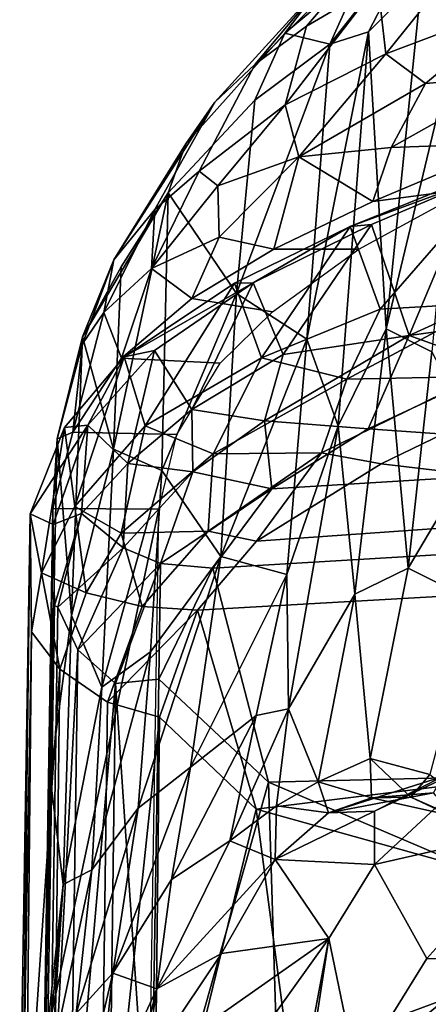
# Model space of a CAD drawing. Header units: millimetres. Extents: x -320 to 320, y -487 to 330.
# Tile 99 of 188: x -219 to -201, y 191 to 233. Entities that reach past the tile are written whole.
import ezdxf

# ---------------------------------------------------------------- set-up
doc = ezdxf.new("R2010")
doc.units = ezdxf.units.MM
doc.layers.add('Layer 01', color=7, linetype='Continuous', true_color=0x000000)

msp = doc.modelspace()

# ---------------------------------------------------------------- linework, layer by layer
at = {"layer": 'Layer 01'}
for points in [[(-202.77, 237.176, 820.548), (-206.374, 232.946, 823.691), (-203.351, 234.716, 828.314), (-198.971, 239.346, 825.777)], [(-208.544, 231.333, 818.684), (-206.374, 232.946, 823.691), (-202.77, 237.176, 820.548)], [(-208.544, 231.333, 818.684), (-202.77, 237.176, 820.548), (-205.671, 234.784, 812.458)], [(-201.407, 237.21, 804.948), (-205.378, 232.18, 791.081), (-203.894, 235.491, 804.068)], [(-201.407, 237.21, 804.948), (-203.745, 232.704, 787.619), (-205.378, 232.18, 791.081)], [(-201.484, 234.96, 793.693), (-203.745, 232.704, 787.619), (-201.407, 237.21, 804.948)], [(-203.014, 231.772, 834.432), (-198.896, 236.894, 832.778), (-203.351, 234.716, 828.314)], [(-197.205, 233.965, 839.486), (-198.896, 236.894, 832.778), (-203.014, 231.772, 834.432)], [(-205.378, 232.18, 791.081), (-207.294, 232.638, 804.399), (-203.894, 235.491, 804.068)], [(-205.671, 234.784, 812.458), (-203.894, 235.491, 804.068), (-207.294, 232.638, 804.399)], [(-202.998, 220.101, 725.878), (-203.745, 232.704, 787.619), (-201.484, 234.96, 793.693)], [(-199.61, 234.241, 789.008), (-202.998, 220.101, 725.878), (-201.484, 234.96, 793.693)], [(-207.294, 232.638, 804.399), (-211.493, 227.946, 806.279), (-210.261, 229.714, 813.129), (-205.671, 234.784, 812.458)], [(-210.261, 229.714, 813.129), (-208.544, 231.333, 818.684), (-205.671, 234.784, 812.458)], [(-207.272, 229.608, 829.292), (-203.351, 234.716, 828.314), (-206.374, 232.946, 823.691)], [(-207.272, 229.608, 829.292), (-203.014, 231.772, 834.432), (-203.351, 234.716, 828.314)], [(-201.054, 219.121, 719.999), (-202.998, 220.101, 725.878), (-199.61, 234.241, 789.008)], [(-197.205, 233.965, 839.486), (-203.014, 231.772, 834.432), (-201.328, 230.511, 837.981)], [(-197.345, 230.846, 841.573), (-197.205, 233.965, 839.486), (-201.328, 230.511, 837.981)], [(-210.924, 226.787, 823.455), (-207.272, 229.608, 829.292), (-206.374, 232.946, 823.691), (-208.544, 231.333, 818.684)], [(-207.294, 232.638, 804.399), (-208.566, 229.802, 793.857), (-212.243, 225.87, 796.017), (-211.493, 227.946, 806.279)], [(-208.566, 229.802, 793.857), (-207.294, 232.638, 804.399), (-205.378, 232.18, 791.081)], [(-206.351, 219.656, 733.598), (-205.378, 232.18, 791.081), (-203.745, 232.704, 787.619)], [(-203.745, 232.704, 787.619), (-205.026, 215.985, 711.45), (-206.351, 219.656, 733.598)], [(-202.998, 220.101, 725.878), (-205.026, 215.985, 711.45), (-203.745, 232.704, 787.619)], [(-209.342, 221.6, 757.183), (-208.566, 229.802, 793.857), (-205.378, 232.18, 791.081)], [(-206.351, 219.656, 733.598), (-209.342, 221.6, 757.183), (-205.378, 232.18, 791.081)], [(-203.014, 231.772, 834.432), (-207.272, 229.608, 829.292), (-206.699, 227.391, 833.132)], [(-201.328, 230.511, 837.981), (-203.014, 231.772, 834.432), (-206.699, 227.391, 833.132)], [(-212.806, 225.155, 818.316), (-210.924, 226.787, 823.455), (-208.544, 231.333, 818.684), (-210.261, 229.714, 813.129)], [(-202.785, 227.795, 837.544), (-197.685, 227.978, 841.64), (-197.345, 230.846, 841.573)], [(-202.785, 227.795, 837.544), (-197.345, 230.846, 841.573), (-201.328, 230.511, 837.981)], [(-201.328, 230.511, 837.981), (-206.699, 227.391, 833.132), (-202.785, 227.795, 837.544)], [(-211.493, 227.946, 806.279), (-214.545, 223.024, 809.229), (-210.261, 229.714, 813.129)], [(-212.806, 225.155, 818.316), (-210.261, 229.714, 813.129), (-214.545, 223.024, 809.229)], [(-212.243, 225.87, 796.017), (-208.566, 229.802, 793.857), (-209.342, 221.6, 757.183)], [(-210.924, 226.787, 823.455), (-210.126, 226.162, 827.025), (-207.272, 229.608, 829.292)], [(-207.272, 229.608, 829.292), (-210.126, 226.162, 827.025), (-206.699, 227.391, 833.132)], [(-203.559, 225.498, 836.959), (-199.466, 226.04, 834.553), (-191.179, 229.623, 840.28), (-197.685, 227.978, 841.64)], [(-212.243, 225.87, 796.017), (-215.868, 219.751, 797.504), (-214.545, 223.024, 809.229), (-211.493, 227.946, 806.279)], [(-202.785, 227.795, 837.544), (-206.699, 227.391, 833.132), (-203.559, 225.498, 836.959)], [(-202.785, 227.795, 837.544), (-203.559, 225.498, 836.959), (-197.685, 227.978, 841.64)], [(-210.074, 223.987, 828.463), (-206.699, 227.391, 833.132), (-210.126, 226.162, 827.025)], [(-206.699, 227.391, 833.132), (-210.074, 223.987, 828.463), (-207.755, 223.477, 832.16)], [(-206.699, 227.391, 833.132), (-207.755, 223.477, 832.16), (-203.559, 225.498, 836.959)], [(-204.52, 224.438, 837.435), (-197.869, 227.125, 842.695), (-199.256, 226.383, 840.497)], [(-204.52, 224.438, 837.435), (-203.254, 220.934, 838.499), (-197.869, 227.125, 842.695)], [(-198.601, 221.2, 841.925), (-197.869, 227.125, 842.695), (-203.254, 220.934, 838.499)], [(-212.947, 222.651, 821.967), (-210.924, 226.787, 823.455), (-212.806, 225.155, 818.316)], [(-210.126, 226.162, 827.025), (-210.924, 226.787, 823.455), (-212.947, 222.651, 821.967)], [(-210.126, 226.162, 827.025), (-212.947, 222.651, 821.967), (-210.074, 223.987, 828.463)], [(-199.256, 226.383, 840.497), (-203.618, 224.529, 836.846), (-204.52, 224.438, 837.435)], [(-203.618, 224.529, 836.846), (-199.256, 226.383, 840.497), (-202.016, 219.818, 838.167)], [(-194.709, 223.155, 843.252), (-202.016, 219.818, 838.167), (-199.256, 226.383, 840.497)], [(-214.232, 222.721, 796.219), (-215.868, 219.751, 797.504), (-212.243, 225.87, 796.017)], [(-214.556, 214.99, 761.951), (-214.232, 222.721, 796.219), (-212.243, 225.87, 796.017)], [(-214.556, 214.99, 761.951), (-212.243, 225.87, 796.017), (-212.509, 214.084, 740.808)], [(-212.509, 214.084, 740.808), (-212.243, 225.87, 796.017), (-209.342, 221.6, 757.183)], [(-204.148, 223.473, 829.497), (-199.466, 226.04, 834.553), (-203.559, 225.498, 836.959), (-207.755, 223.477, 832.16)], [(-212.947, 222.651, 821.967), (-212.806, 225.155, 818.316), (-214.972, 220.79, 814.184)], [(-212.806, 225.155, 818.316), (-214.545, 223.024, 809.229), (-214.972, 220.79, 814.184)], [(-208.639, 222.046, 831.089), (-209.43, 222.037, 831.65), (-204.52, 224.438, 837.435)], [(-204.52, 224.438, 837.435), (-209.43, 222.037, 831.65), (-208.279, 218.87, 833.149)], [(-203.618, 224.529, 836.846), (-208.639, 222.046, 831.089), (-204.52, 224.438, 837.435)], [(-207.367, 219.008, 832.6), (-208.639, 222.046, 831.089), (-203.618, 224.529, 836.846)], [(-204.52, 224.438, 837.435), (-208.279, 218.87, 833.149), (-203.254, 220.934, 838.499)], [(-202.016, 219.818, 838.167), (-207.367, 219.008, 832.6), (-203.618, 224.529, 836.846)], [(-211.233, 221.389, 826.505), (-210.074, 223.987, 828.463), (-212.947, 222.651, 821.967)], [(-210.074, 223.987, 828.463), (-211.233, 221.389, 826.505), (-207.755, 223.477, 832.16)], [(-211.233, 221.389, 826.505), (-207.82, 220.814, 823.027), (-204.148, 223.473, 829.497), (-207.755, 223.477, 832.16)], [(-202.016, 219.818, 838.167), (-194.709, 223.155, 843.252), (-193.667, 220.968, 842.485)], [(-214.972, 220.79, 814.184), (-214.545, 223.024, 809.229), (-215.873, 219.454, 807.81)], [(-215.873, 219.454, 807.81), (-214.545, 223.024, 809.229), (-215.868, 219.751, 797.504)], [(-215.868, 219.751, 797.504), (-214.232, 222.721, 796.219), (-214.556, 214.99, 761.951)], [(-212.947, 222.651, 821.967), (-214.972, 220.79, 814.184), (-214.221, 218.85, 818.486)], [(-212.947, 222.651, 821.967), (-214.221, 218.85, 818.486), (-211.233, 221.389, 826.505)], [(-214.109, 218.906, 822.479), (-209.43, 222.037, 831.65), (-208.639, 222.046, 831.089)], [(-214.109, 218.906, 822.479), (-208.639, 222.046, 831.089), (-212.82, 219.169, 822.83)], [(-209.43, 222.037, 831.65), (-214.109, 218.906, 822.479), (-213.216, 215.983, 824.682)], [(-213.216, 215.983, 824.682), (-208.279, 218.87, 833.149), (-209.43, 222.037, 831.65)], [(-211.232, 216.676, 826.357), (-212.82, 219.169, 822.83), (-208.639, 222.046, 831.089)], [(-207.367, 219.008, 832.6), (-211.232, 216.676, 826.357), (-208.639, 222.046, 831.089)], [(-212.509, 214.084, 740.808), (-209.342, 221.6, 757.183), (-210.01, 210.426, 707.504)], [(-209.342, 221.6, 757.183), (-206.351, 219.656, 733.598), (-210.01, 210.426, 707.504)], [(-210.039, 218.637, 816.714), (-207.82, 220.814, 823.027), (-211.233, 221.389, 826.505), (-214.221, 218.85, 818.486)], [(-204.66, 217.963, 836.456), (-199.139, 218.069, 839.476), (-198.601, 221.2, 841.925)], [(-204.66, 217.963, 836.456), (-198.601, 221.2, 841.925), (-203.254, 220.934, 838.499)], [(-215.873, 219.454, 807.81), (-216.28, 215.707, 807.045), (-214.972, 220.79, 814.184)], [(-214.972, 220.79, 814.184), (-216.28, 215.707, 807.045), (-214.221, 218.85, 818.486)], [(-203.254, 220.934, 838.499), (-208.279, 218.87, 833.149), (-204.66, 217.963, 836.456)], [(-202.016, 219.818, 838.167), (-193.667, 220.968, 842.485), (-198.2, 218.438, 838.626)], [(-208.146, 216.184, 830.592), (-202.016, 219.818, 838.167), (-203.76, 215.846, 833.342)], [(-208.146, 216.184, 830.592), (-207.367, 219.008, 832.6), (-202.016, 219.818, 838.167)], [(-204.319, 208.837, 676.725), (-205.026, 215.985, 711.45), (-202.998, 220.101, 725.878)], [(-202.056, 209.934, 679.521), (-204.319, 208.837, 676.725), (-202.998, 220.101, 725.878)], [(-202.016, 219.818, 838.167), (-198.2, 218.438, 838.626), (-203.76, 215.846, 833.342)], [(-202.056, 209.934, 679.521), (-202.998, 220.101, 725.878), (-201.054, 219.121, 719.999)], [(-216.949, 215.424, 797.128), (-215.868, 219.751, 797.504), (-216.343, 207.923, 749.333)], [(-215.873, 219.454, 807.81), (-215.868, 219.751, 797.504), (-216.949, 215.424, 797.128)], [(-216.28, 215.707, 807.045), (-215.873, 219.454, 807.81), (-216.949, 215.424, 797.128)], [(-214.556, 214.99, 761.951), (-216.343, 207.923, 749.333), (-215.868, 219.751, 797.504)], [(-206.351, 219.656, 733.598), (-207.208, 209.67, 689.931), (-210.01, 210.426, 707.504)], [(-205.026, 215.985, 711.45), (-207.208, 209.67, 689.931), (-206.351, 219.656, 733.598)], [(-214.109, 218.906, 822.479), (-212.82, 219.169, 822.83), (-215.645, 216.01, 812.004)], [(-213.941, 214.375, 819.199), (-215.645, 216.01, 812.004), (-212.82, 219.169, 822.83)], [(-211.232, 216.676, 826.357), (-213.941, 214.375, 819.199), (-212.82, 219.169, 822.83)], [(-211.232, 216.676, 826.357), (-207.367, 219.008, 832.6), (-208.146, 216.184, 830.592)], [(-202.056, 209.934, 679.521), (-201.054, 219.121, 719.999), (-198.973, 215.141, 703.456)], [(-216.64, 215.902, 811.725), (-214.109, 218.906, 822.479), (-215.645, 216.01, 812.004)], [(-216.64, 215.902, 811.725), (-216.192, 212.553, 814.082), (-214.109, 218.906, 822.479)], [(-211.866, 215.609, 806.174), (-210.039, 218.637, 816.714), (-214.221, 218.85, 818.486), (-216.28, 215.707, 807.045)], [(-216.192, 212.553, 814.082), (-213.216, 215.983, 824.682), (-214.109, 218.906, 822.479)], [(-208.279, 218.87, 833.149), (-213.216, 215.983, 824.682), (-210.334, 214.787, 828.774)], [(-204.66, 217.963, 836.456), (-208.279, 218.87, 833.149), (-210.334, 214.787, 828.774)], [(-180.815, 218.145, 833.123), (-186.234, 214.627, 823.977), (-203.76, 215.846, 833.342), (-198.2, 218.438, 838.626)], [(-210.334, 214.787, 828.774), (-205.729, 214.831, 832.732), (-204.66, 217.963, 836.456)], [(-204.66, 217.963, 836.456), (-205.729, 214.831, 832.732), (-199.139, 218.069, 839.476)], [(-195.759, 217.979, 839.654), (-199.139, 218.069, 839.476), (-205.729, 214.831, 832.732), (-203.202, 214.367, 832.028)], [(-203.202, 214.367, 832.028), (-187.795, 212.54, 821.057), (-180.925, 217.254, 833.698), (-195.759, 217.979, 839.654)], [(-213.941, 214.375, 819.199), (-211.232, 216.676, 826.357), (-211.196, 214.033, 824.681)], [(-211.196, 214.033, 824.681), (-211.232, 216.676, 826.357), (-208.146, 216.184, 830.592)], [(-211.196, 214.033, 824.681), (-208.146, 216.184, 830.592), (-207.844, 213.304, 826.841)], [(-208.146, 216.184, 830.592), (-203.76, 215.846, 833.342), (-207.844, 213.304, 826.841)], [(-218.091, 212.246, 797.16), (-216.64, 215.902, 811.725), (-215.645, 216.01, 812.004)], [(-218.091, 212.246, 797.16), (-215.645, 216.01, 812.004), (-217.108, 211.788, 795.217)], [(-216.64, 215.902, 811.725), (-218.091, 212.246, 797.16), (-217.61, 209.733, 802.871)], [(-217.61, 209.733, 802.871), (-216.192, 212.553, 814.082), (-216.64, 215.902, 811.725)], [(-216.949, 215.424, 797.128), (-217.129, 212.473, 794.026), (-216.28, 215.707, 807.045)], [(-217.129, 212.473, 794.026), (-212.626, 212.439, 793.85), (-211.866, 215.609, 806.174), (-216.28, 215.707, 807.045)], [(-215.918, 212.262, 810.177), (-217.108, 211.788, 795.217), (-215.645, 216.01, 812.004)], [(-216.192, 212.553, 814.082), (-214.228, 211.426, 818.518), (-213.216, 215.983, 824.682)], [(-213.941, 214.375, 819.199), (-215.918, 212.262, 810.177), (-215.645, 216.01, 812.004)], [(-213.216, 215.983, 824.682), (-214.228, 211.426, 818.518), (-210.334, 214.787, 828.774)], [(-186.234, 214.627, 823.977), (-207.844, 213.304, 826.841), (-203.76, 215.846, 833.342)], [(-205.026, 215.985, 711.45), (-207.128, 203.966, 661.732), (-207.208, 209.67, 689.931)], [(-204.319, 208.837, 676.725), (-207.128, 203.966, 661.732), (-205.026, 215.985, 711.45)], [(-217.129, 212.473, 794.026), (-216.949, 215.424, 797.128), (-217.242, 201.085, 740.261)], [(-217.242, 201.085, 740.261), (-216.949, 215.424, 797.128), (-216.343, 207.923, 749.333)], [(-215.053, 204.892, 719.543), (-216.343, 207.923, 749.333), (-214.556, 214.99, 761.951)], [(-215.053, 204.892, 719.543), (-214.556, 214.99, 761.951), (-212.509, 214.084, 740.808)], [(-210.334, 214.787, 828.774), (-210.535, 211.515, 823.704), (-205.729, 214.831, 832.732)], [(-208.495, 211.085, 823.227), (-205.729, 214.831, 832.732), (-210.535, 211.515, 823.704)], [(-205.729, 214.831, 832.732), (-208.495, 211.085, 823.227), (-203.202, 214.367, 832.028)], [(-199.186, 208.511, 675.576), (-202.056, 209.934, 679.521), (-198.973, 215.141, 703.456)], [(-215.918, 212.262, 810.177), (-213.941, 214.375, 819.199), (-214.139, 210.805, 814.918)], [(-214.228, 211.426, 818.518), (-210.535, 211.515, 823.704), (-210.334, 214.787, 828.774)], [(-211.196, 214.033, 824.681), (-214.139, 210.805, 814.918), (-213.941, 214.375, 819.199)], [(-207.844, 213.304, 826.841), (-186.234, 214.627, 823.977), (-188.756, 211.225, 812.955), (-210.342, 209.935, 816.081)], [(-215.053, 204.892, 719.543), (-212.509, 214.084, 740.808), (-212.986, 206.38, 708.124)], [(-214.139, 210.805, 814.918), (-211.196, 214.033, 824.681), (-212.568, 210.138, 816.133)], [(-212.986, 206.38, 708.124), (-212.509, 214.084, 740.808), (-210.01, 210.426, 707.504)], [(-211.196, 214.033, 824.681), (-207.844, 213.304, 826.841), (-212.568, 210.138, 816.133)], [(-203.202, 214.367, 832.028), (-208.495, 211.085, 823.227), (-187.795, 212.54, 821.057)], [(-207.844, 213.304, 826.841), (-210.342, 209.935, 816.081), (-212.568, 210.138, 816.133)], [(-217.61, 209.733, 802.871), (-215.72, 208.891, 809.743), (-216.192, 212.553, 814.082)], [(-217.493, 189.533, 702.074), (-217.129, 212.473, 794.026), (-217.242, 201.085, 740.261)], [(-217.129, 212.473, 794.026), (-217.493, 189.533, 702.074), (-212.626, 212.439, 793.85)], [(-212.626, 212.439, 793.85), (-217.493, 189.533, 702.074), (-212.969, 191.072, 708.167)], [(-216.192, 212.553, 814.082), (-215.72, 208.891, 809.743), (-214.228, 211.426, 818.518)], [(-187.795, 212.54, 821.057), (-208.495, 211.085, 823.227), (-210.992, 208.15, 813.44), (-187.864, 209.47, 809.831)], [(-217.495, 187.304, 697.169), (-218.48, 187.838, 699.464), (-218.091, 212.246, 797.16), (-217.108, 211.788, 795.217)], [(-218.091, 212.246, 797.16), (-218.48, 187.838, 699.464), (-218.43, 184.278, 699.132)], [(-218.03, 207.232, 793.255), (-218.091, 212.246, 797.16), (-218.43, 184.278, 699.132)], [(-218.091, 212.246, 797.16), (-218.03, 207.232, 793.255), (-217.61, 209.733, 802.871)], [(-215.918, 212.262, 810.177), (-217.061, 208.347, 793.763), (-217.108, 211.788, 795.217)], [(-217.061, 208.347, 793.763), (-215.918, 212.262, 810.177), (-216.914, 208.289, 797.942)], [(-216.914, 208.289, 797.942), (-215.918, 212.262, 810.177), (-214.139, 210.805, 814.918)], [(-217.108, 211.788, 795.217), (-217.061, 208.347, 793.763), (-217.495, 187.304, 697.169)], [(-214.228, 211.426, 818.518), (-213.339, 208.314, 813.112), (-210.535, 211.515, 823.704)], [(-208.495, 211.085, 823.227), (-210.535, 211.515, 823.704), (-213.339, 208.314, 813.112), (-210.992, 208.15, 813.44)], [(-215.72, 208.891, 809.743), (-213.339, 208.314, 813.112), (-214.228, 211.426, 818.518)], [(-188.756, 211.225, 812.955), (-191.866, 201.258, 774.935), (-207.983, 200.849, 779.049), (-210.342, 209.935, 816.081)], [(-216.914, 208.289, 797.942), (-214.139, 210.805, 814.918), (-216.061, 206.471, 797.618)], [(-216.061, 206.471, 797.618), (-214.139, 210.805, 814.918), (-212.568, 210.138, 816.133)], [(-213.512, 199.753, 682.459), (-212.986, 206.38, 708.124), (-210.01, 210.426, 707.504)], [(-213.512, 199.753, 682.459), (-210.01, 210.426, 707.504), (-211.293, 201.489, 673.43)], [(-210.01, 210.426, 707.504), (-207.208, 209.67, 689.931), (-211.293, 201.489, 673.43)], [(-216.061, 206.471, 797.618), (-212.568, 210.138, 816.133), (-214.475, 205.039, 796.536)], [(-212.63, 205.221, 798.245), (-214.475, 205.039, 796.536), (-212.568, 210.138, 816.133)], [(-212.63, 205.221, 798.245), (-212.568, 210.138, 816.133), (-210.342, 209.935, 816.081)], [(-212.63, 205.221, 798.245), (-210.342, 209.935, 816.081), (-207.983, 200.849, 779.049)], [(-203.675, 201.866, 646.703), (-204.319, 208.837, 676.725), (-202.056, 209.934, 679.521)], [(-202.056, 209.934, 679.521), (-199.186, 208.511, 675.576), (-201.147, 201.18, 645.574), (-203.675, 201.866, 646.703)], [(-218.03, 207.232, 793.255), (-216.826, 205.658, 797.088), (-217.61, 209.733, 802.871)], [(-217.61, 209.733, 802.871), (-216.826, 205.658, 797.088), (-215.72, 208.891, 809.743)], [(-207.208, 209.67, 689.931), (-208.506, 203.684, 666.765), (-211.293, 201.489, 673.43)], [(-187.864, 209.47, 809.831), (-210.992, 208.15, 813.44), (-208.503, 199.716, 778.879), (-192.919, 201.631, 780.903)], [(-208.506, 203.684, 666.765), (-207.208, 209.67, 689.931), (-207.128, 203.966, 661.732)], [(-216.826, 205.658, 797.088), (-214.808, 204.244, 797.118), (-213.339, 208.314, 813.112), (-215.72, 208.891, 809.743)], [(-205.877, 200.868, 644.649), (-207.128, 203.966, 661.732), (-204.319, 208.837, 676.725)], [(-203.675, 201.866, 646.703), (-205.877, 200.868, 644.649), (-204.319, 208.837, 676.725)], [(-217.495, 187.304, 697.169), (-217.061, 208.347, 793.763), (-217.445, 184.292, 698.22)], [(-217.445, 184.292, 698.22), (-217.061, 208.347, 793.763), (-216.914, 208.289, 797.942), (-217.301, 183.433, 699.247)], [(-217.301, 183.433, 699.247), (-216.914, 208.289, 797.942), (-216.061, 206.471, 797.618)], [(-213.339, 208.314, 813.112), (-214.808, 204.244, 797.118), (-210.992, 208.15, 813.44)], [(-210.992, 208.15, 813.44), (-214.808, 204.244, 797.118), (-212.609, 203.618, 795.919)], [(-212.609, 203.618, 795.919), (-208.503, 199.716, 778.879), (-210.992, 208.15, 813.44)], [(-216.343, 207.923, 749.333), (-216.687, 196.517, 703.014), (-217.242, 201.085, 740.261)], [(-215.053, 204.892, 719.543), (-216.687, 196.517, 703.014), (-216.343, 207.923, 749.333)], [(-218.264, 184.529, 704.378), (-218.03, 207.232, 793.255), (-218.43, 184.278, 699.132)], [(-218.264, 184.529, 704.378), (-216.826, 205.658, 797.088), (-218.03, 207.232, 793.255)], [(-217.301, 183.433, 699.247), (-216.061, 206.471, 797.618), (-216.406, 182.79, 703.474)], [(-216.406, 182.79, 703.474), (-216.061, 206.471, 797.618), (-214.475, 205.039, 796.536)], [(-215.476, 197.134, 689.635), (-215.053, 204.892, 719.543), (-212.986, 206.38, 708.124)], [(-215.476, 197.134, 689.635), (-212.986, 206.38, 708.124), (-213.512, 199.753, 682.459)], [(-218.264, 184.529, 704.378), (-217.121, 181.855, 702.662), (-216.826, 205.658, 797.088)], [(-216.826, 205.658, 797.088), (-217.121, 181.855, 702.662), (-215.137, 179.693, 699.695), (-214.808, 204.244, 797.118)], [(-212.988, 183.114, 710.153), (-214.475, 205.039, 796.536), (-212.63, 205.221, 798.245)], [(-212.63, 205.221, 798.245), (-207.983, 200.849, 779.049), (-212.988, 183.114, 710.153)], [(-215.476, 197.134, 689.635), (-216.687, 196.517, 703.014), (-215.053, 204.892, 719.543)], [(-216.406, 182.79, 703.474), (-214.475, 205.039, 796.536), (-214.768, 181.891, 704.488)], [(-214.768, 181.891, 704.488), (-214.475, 205.039, 796.536), (-212.988, 183.114, 710.153)], [(-198.538, 201.962, 621.973), (-193.822, 204.37, 618.961), (-196.183, 199.025, 602.018), (-203.483, 197.358, 618.776)], [(-214.808, 204.244, 797.118), (-215.137, 179.693, 699.695), (-212.609, 203.618, 795.919)], [(-208.506, 203.684, 666.765), (-207.128, 203.966, 661.732), (-209.621, 198.362, 647.435)], [(-207.128, 203.966, 661.732), (-207.647, 199.846, 645.084), (-209.621, 198.362, 647.435)], [(-205.877, 200.868, 644.649), (-207.647, 199.846, 645.084), (-207.128, 203.966, 661.732)], [(-212.843, 181.872, 709.237), (-212.609, 203.618, 795.919), (-215.137, 179.693, 699.695)], [(-208.503, 199.716, 778.879), (-212.609, 203.618, 795.919), (-212.843, 181.872, 709.237)], [(-212.102, 196.728, 656.114), (-208.506, 203.684, 666.765), (-209.621, 198.362, 647.435)], [(-212.102, 196.728, 656.114), (-211.293, 201.489, 673.43), (-208.506, 203.684, 666.765)], [(-205.877, 200.868, 644.649), (-203.675, 201.866, 646.703), (-203.619, 200.192, 637.127)], [(-203.675, 201.866, 646.703), (-201.941, 200.221, 638.813), (-203.619, 200.192, 637.127)], [(-201.941, 200.221, 638.813), (-203.675, 201.866, 646.703), (-201.147, 201.18, 645.574)], [(-203.489, 199.628, 627.151), (-200.597, 201.096, 625.684), (-198.538, 201.962, 621.973)], [(-198.538, 201.962, 621.973), (-203.483, 197.358, 618.776), (-203.489, 199.628, 627.151)], [(-214.589, 192.744, 658.351), (-213.512, 199.753, 682.459), (-211.293, 201.489, 673.43)], [(-214.589, 192.744, 658.351), (-211.293, 201.489, 673.43), (-212.102, 196.728, 656.114)], [(-191.733, 195.034, 753.894), (-192.919, 201.631, 780.903), (-208.503, 199.716, 778.879)], [(-217.493, 189.533, 702.074), (-217.242, 201.085, 740.261), (-217.432, 189.612, 694.674)], [(-217.432, 189.612, 694.674), (-217.242, 201.085, 740.261), (-216.687, 196.517, 703.014)], [(-192.962, 194.446, 747.778), (-207.983, 200.849, 779.049), (-191.866, 201.258, 774.935)], [(-205.434, 199.551, 634.678), (-200.986, 200.397, 629.908), (-200.597, 201.096, 625.684)], [(-203.489, 199.628, 627.151), (-205.434, 199.551, 634.678), (-200.597, 201.096, 625.684)], [(-201.941, 200.221, 638.813), (-201.147, 201.18, 645.574), (-196.72, 197.778, 636.457)], [(-207.614, 188.995, 731.426), (-212.988, 183.114, 710.153), (-207.983, 200.849, 779.049)], [(-207.614, 188.995, 731.426), (-207.983, 200.849, 779.049), (-192.962, 194.446, 747.778)], [(-207.647, 199.846, 645.084), (-205.877, 200.868, 644.649), (-205.434, 199.551, 634.678)], [(-205.877, 200.868, 644.649), (-203.619, 200.192, 637.127), (-205.434, 199.551, 634.678)], [(-196.183, 199.025, 602.018), (-191.739, 200.975, 596.91), (-198.486, 193.275, 587.481), (-201.268, 193.368, 596.312)], [(-205.434, 199.551, 634.678), (-203.619, 200.192, 637.127), (-200.986, 200.397, 629.908)], [(-200.121, 199.409, 633.958), (-200.986, 200.397, 629.908), (-203.619, 200.192, 637.127)], [(-203.619, 200.192, 637.127), (-201.941, 200.221, 638.813), (-200.121, 199.409, 633.958)], [(-201.941, 200.221, 638.813), (-196.72, 197.778, 636.457), (-200.121, 199.409, 633.958)], [(-216.135, 191.036, 668.84), (-215.476, 197.134, 689.635), (-213.512, 199.753, 682.459)], [(-216.135, 191.036, 668.84), (-213.512, 199.753, 682.459), (-214.589, 192.744, 658.351)], [(-209.621, 198.362, 647.435), (-207.647, 199.846, 645.084), (-207.697, 197.57, 634.114)], [(-207.697, 197.57, 634.114), (-207.647, 199.846, 645.084), (-205.434, 199.551, 634.678)], [(-212.843, 181.872, 709.237), (-206.929, 187.774, 730.347), (-208.503, 199.716, 778.879)], [(-208.503, 199.716, 778.879), (-206.929, 187.774, 730.347), (-191.733, 195.034, 753.894)], [(-207.697, 197.57, 634.114), (-205.434, 199.551, 634.678), (-203.489, 199.628, 627.151)], [(-207.697, 197.57, 634.114), (-203.489, 199.628, 627.151), (-203.483, 197.358, 618.776)], [(-203.483, 197.358, 618.776), (-196.183, 199.025, 602.018), (-201.268, 193.368, 596.312)], [(-212.724, 192.091, 640.337), (-209.621, 198.362, 647.435), (-207.697, 197.57, 634.114)], [(-212.724, 192.091, 640.337), (-212.102, 196.728, 656.114), (-209.621, 198.362, 647.435)], [(-212.724, 192.091, 640.337), (-207.697, 197.57, 634.114), (-209.979, 193.579, 629.904)], [(-209.979, 193.579, 629.904), (-207.697, 197.57, 634.114), (-205.429, 194.219, 614.008)], [(-205.429, 194.219, 614.008), (-207.697, 197.57, 634.114), (-203.483, 197.358, 618.776)], [(-204.248, 188.543, 588.942), (-205.429, 194.219, 614.008), (-203.483, 197.358, 618.776), (-201.268, 193.368, 596.312)], [(-215.476, 197.134, 689.635), (-217.181, 189.066, 678.127), (-216.687, 196.517, 703.014)], [(-217.181, 189.066, 678.127), (-215.476, 197.134, 689.635), (-216.135, 191.036, 668.84)], [(-217.181, 189.066, 678.127), (-218.202, 179.09, 668.449), (-216.687, 196.517, 703.014)], [(-216.687, 196.517, 703.014), (-218.202, 179.09, 668.449), (-217.432, 189.612, 694.674)], [(-212.724, 192.091, 640.337), (-214.589, 192.744, 658.351), (-212.102, 196.728, 656.114)], [(-191.733, 195.034, 753.894), (-206.929, 187.774, 730.347), (-193.447, 186.491, 719.464), (-170.572, 194.457, 744.016)], [(-192.962, 194.446, 747.778), (-170.518, 194.033, 737.903), (-191.812, 185.303, 709.64), (-207.614, 188.995, 731.426)], [(-205.429, 194.219, 614.008), (-215.409, 180.276, 608.894), (-213.222, 188.731, 629.535)], [(-205.429, 194.219, 614.008), (-206.447, 188.786, 597.955), (-215.409, 180.276, 608.894)], [(-213.222, 188.731, 629.535), (-209.979, 193.579, 629.904), (-205.429, 194.219, 614.008)], [(-206.447, 188.786, 597.955), (-205.429, 194.219, 614.008), (-206.807, 185.17, 586.247)], [(-206.807, 185.17, 586.247), (-205.429, 194.219, 614.008), (-204.248, 188.543, 588.942)], [(-209.979, 193.579, 629.904), (-213.222, 188.731, 629.535), (-212.724, 192.091, 640.337)], [(-204.248, 188.543, 588.942), (-198.486, 193.275, 587.481), (-206.807, 185.17, 586.247)], [(-198.486, 193.275, 587.481), (-199.839, 190.538, 585.203), (-206.807, 185.17, 586.247)], [(-198.486, 193.275, 587.481), (-204.248, 188.543, 588.942), (-201.268, 193.368, 596.312)], [(-215.263, 186.604, 637.485), (-217.263, 181.297, 635.095), (-214.589, 192.744, 658.351)], [(-216.135, 191.036, 668.84), (-214.589, 192.744, 658.351), (-217.263, 181.297, 635.095)], [(-214.589, 192.744, 658.351), (-212.724, 192.091, 640.337), (-215.263, 186.604, 637.485)], [(-218.532, 169.026, 583.658), (-215.263, 186.604, 637.485), (-212.724, 192.091, 640.337)], [(-213.222, 188.731, 629.535), (-218.532, 169.026, 583.658), (-212.724, 192.091, 640.337)]]:
    msp.add_3dface(points, dxfattribs=at)

doc.saveas('drawing.dxf')
